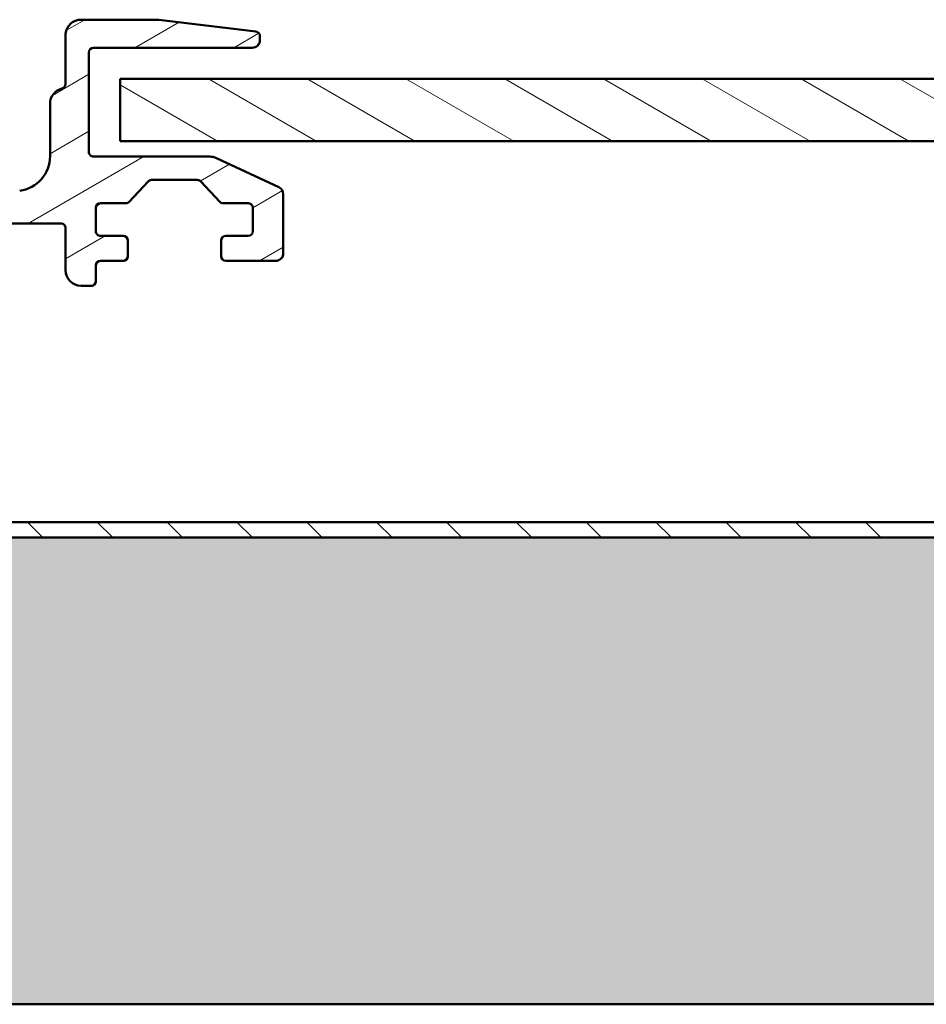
# Model space of a CAD drawing. Header units: millimetres. Extents: x 200 to 13555, y -185 to 8310.
# Tile 51 of 94: x 5755 to 5813, y 7617 to 7680. Entities that reach past the tile are written whole.
import ezdxf

# ---------------------------------------------------------------- set-up
doc = ezdxf.new("R2010")
doc.units = ezdxf.units.MM
doc.header["$LTSCALE"] = 10
doc.layers.add('Schraffur', color=7, linetype='Continuous', lineweight=18)
doc.layers.add('Sichtbare Kanten(DIN)', color=7, linetype='Continuous', lineweight=50)

msp = doc.modelspace()

# ---------------------------------------------------------------- hatches: boundary and pattern name
at = {"layer": 'Schraffur'}
h = msp.add_hatch(dxfattribs=at)
h.set_pattern_fill('ANSI31', color=256, scale=25.4, angle=-14.999977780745, style=0)
h.set_pattern_definition([(30.000022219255, (0, 0), (-1.587501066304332, 2.749630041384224), [])])
edge = h.paths.add_edge_path()
edge.add_ellipse((5761.236124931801, 7665.042598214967), major_axis=(-1.043788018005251e-15, -0.300041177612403), ratio=0.9998627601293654, start_angle=1.993488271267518e-13, end_angle=90.0000000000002)
edge.add_line((5761.536124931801, 7665.042598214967), (5761.5361249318, 7666.042735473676))
edge.add_ellipse((5761.236124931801, 7666.042735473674), major_axis=(1.043788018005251e-15, 0.300041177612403), ratio=0.9998627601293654, start_angle=270.0000000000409, end_angle=360.0000000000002)
edge.add_line((5761.236124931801, 7666.342776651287), (5759.786124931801, 7666.342776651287))
edge.add_ellipse((5759.786124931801, 7666.6428178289), major_axis=(1.043788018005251e-15, 0.300041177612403), ratio=0.9998627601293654, start_angle=90.00000000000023, end_angle=180.0000000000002, ccw=False)
edge.add_line((5759.486124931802, 7666.6428178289), (5759.486124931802, 7668.143023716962))
edge.add_ellipse((5759.786124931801, 7668.143023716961), major_axis=(-1.043788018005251e-15, -0.300041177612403), ratio=0.9998627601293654, start_angle=180.0000000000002, end_angle=270.0000000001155, ccw=False)
edge.add_line((5759.786124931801, 7668.443064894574), (5761.405681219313, 7668.443064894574))
edge.add_ellipse((5761.405681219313, 7668.743106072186), major_axis=(-5.55632770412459e-14, -0.300041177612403), ratio=0.9998627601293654, start_angle=1.061180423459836e-11, end_angle=47.00000000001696)
edge.add_line((5761.625087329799, 7668.538478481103), (5762.84593516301, 7669.847857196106))
edge.add_ellipse((5763.065341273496, 7669.643229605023), major_axis=(-5.55632770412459e-14, -0.300041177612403), ratio=0.9998627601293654, start_angle=180.0000000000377, end_angle=227.0000000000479, ccw=False)
edge.add_line((5763.065341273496, 7669.943270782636), (5766.006908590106, 7669.943270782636))
edge.add_ellipse((5766.006908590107, 7669.643229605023), major_axis=(-1.043788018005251e-15, -0.300041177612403), ratio=0.9998627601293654, start_angle=132.9999999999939, end_angle=180.0000000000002, ccw=False)
edge.add_line((5766.226314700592, 7669.847857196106), (5767.447162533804, 7668.538478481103))
edge.add_ellipse((5767.666568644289, 7668.743106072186), major_axis=(-1.043788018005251e-15, -0.300041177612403), ratio=0.9998627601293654, start_angle=313.0000000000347, end_angle=360.0000000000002)
edge.add_line((5767.666568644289, 7668.443064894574), (5769.286124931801, 7668.443064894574))
edge.add_ellipse((5769.286124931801, 7668.143023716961), major_axis=(-1.043788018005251e-15, -0.300041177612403), ratio=0.9998627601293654, start_angle=90.00000000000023, end_angle=180.0000000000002, ccw=False)
edge.add_line((5769.586124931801, 7668.143023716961), (5769.586124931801, 7666.642817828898))
edge.add_ellipse((5769.286124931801, 7666.6428178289), major_axis=(1.043788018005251e-15, 0.300041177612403), ratio=0.9998627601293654, start_angle=180.0000000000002, end_angle=269.9999999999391, ccw=False)
edge.add_line((5769.286124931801, 7666.342776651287), (5767.836124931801, 7666.342776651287))
edge.add_ellipse((5767.836124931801, 7666.042735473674), major_axis=(1.04378801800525e-15, 0.3000411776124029), ratio=0.9998627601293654, start_angle=1.993488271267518e-13, end_angle=90.0000000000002)
edge.add_line((5767.536124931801, 7666.042735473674), (5767.536124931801, 7665.042598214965))
edge.add_ellipse((5767.836124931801, 7665.042598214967), major_axis=(-1.043788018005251e-15, -0.300041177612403), ratio=0.9998627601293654, start_angle=270.0000000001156, end_angle=360.0000000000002)
edge.add_line((5767.836124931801, 7664.742557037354), (5771.036124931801, 7664.742557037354))
edge.add_ellipse((5771.036124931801, 7665.242625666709), major_axis=(-1.739646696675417e-15, -0.5000686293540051), ratio=0.9998627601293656, start_angle=0, end_angle=90.0000000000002)
edge.add_line((5771.536124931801, 7665.242625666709), (5771.536124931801, 7669.026225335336))
edge.add_ellipse((5771.036124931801, 7669.026225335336), major_axis=(1.175334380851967e-13, 0.5000686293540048), ratio=0.9998627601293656, start_angle=269.999999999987, end_angle=335.0000000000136)
edge.add_line((5771.247434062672, 7669.479441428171), (5767.237048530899, 7671.349771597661))
edge.add_ellipse((5766.814430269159, 7670.443339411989), major_axis=(3.479293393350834e-15, 1.00013725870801), ratio=0.9998627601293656, start_angle=335.0000000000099, end_angle=360.0000000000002)
edge.add_line((5766.814430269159, 7671.443476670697), (5759.336124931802, 7671.443476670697))
edge.add_ellipse((5759.336124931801, 7671.74351784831), major_axis=(1.043788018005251e-15, 0.300041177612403), ratio=0.9998627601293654, start_angle=90.00000000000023, end_angle=180.0000000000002, ccw=False)
edge.add_line((5759.036124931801, 7671.74351784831), (5759.0361249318, 7678.144396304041))
edge.add_ellipse((5759.336124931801, 7678.144396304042), major_axis=(-1.043788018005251e-15, -0.300041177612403), ratio=0.9998627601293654, start_angle=180.0000000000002, end_angle=270.00000000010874, ccw=False)
edge.add_line((5759.336124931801, 7678.444437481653), (5769.536124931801, 7678.444437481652))
edge.add_ellipse((5769.536124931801, 7678.944506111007), major_axis=(-1.739646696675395e-15, -0.5000686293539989), ratio=0.9998627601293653, start_angle=0, end_angle=90.0000000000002)
edge.add_line((5770.036124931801, 7678.944506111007), (5770.036124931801, 7679.17912073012))
edge.add_ellipse((5769.736124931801, 7679.17912073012), major_axis=(7.08592012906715e-14, 0.300041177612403), ratio=0.9998627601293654, start_angle=269.9999999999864, end_angle=353.0000000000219)
edge.add_line((5769.772685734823, 7679.476925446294), (5763.538859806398, 7680.242448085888))
edge.add_ellipse((5763.502299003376, 7679.944643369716), major_axis=(1.043788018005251e-15, 0.300041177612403), ratio=0.9998627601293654, start_angle=352.9999999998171, end_angle=360.0000000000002)
edge.add_line((5763.502299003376, 7680.244684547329), (5758.5361249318, 7680.244684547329))
edge.add_ellipse((5758.536124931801, 7679.24454728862), major_axis=(5.699739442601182e-15, 1.000137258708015), ratio=0.9998627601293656, start_angle=1.65897732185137e-11, end_angle=90.00000000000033)
edge.add_line((5757.536124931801, 7679.24454728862), (5757.536124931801, 7676.10902803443))
edge.add_ellipse((5757.236124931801, 7676.109028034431), major_axis=(1.043788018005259e-15, 0.3000411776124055), ratio=0.9998627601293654, start_angle=193.342363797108, end_angle=269.99999999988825, ccw=False)
edge.add_ellipse((5757.536124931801, 7674.843943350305), major_axis=(3.479293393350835e-15, 1.00013725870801), ratio=0.9998627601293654, start_angle=13.3423637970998, end_angle=90.0000000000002)
edge.add_line((5756.536124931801, 7674.843943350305), (5756.5361249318, 7671.477142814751))
edge.add_ellipse((5754.286124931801, 7671.477142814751), major_axis=(7.828410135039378e-15, 2.250308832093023), ratio=0.999862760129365, start_angle=187.6468701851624, end_angle=269.9999999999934, ccw=False)
edge.add_ellipse((5752.286124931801, 7686.375525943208), major_axis=(2.543470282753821e-12, 17.28237183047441), ratio=0.9998627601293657, start_angle=172.3531298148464, end_angle=187.6468701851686, ccw=False)
edge.add_ellipse((5750.286124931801, 7671.477142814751), major_axis=(4.212608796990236e-13, 2.250308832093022), ratio=0.9998627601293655, start_angle=90.00000000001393, end_angle=172.3531298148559, ccw=False)
edge.add_line((5748.036124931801, 7671.477142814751), (5748.036124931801, 7676.994238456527))
edge.add_ellipse((5747.286124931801, 7676.994238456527), major_axis=(2.609470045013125e-15, 0.7501029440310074), ratio=0.9998627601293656, start_angle=269.99999999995, end_angle=450.0000000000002)
edge.add_line((5746.536124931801, 7676.994238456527), (5746.536124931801, 7671.477142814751))
edge.add_ellipse((5744.2861249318, 7671.477142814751), major_axis=(7.828410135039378e-15, 2.250308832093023), ratio=0.999862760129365, start_angle=187.6468701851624, end_angle=269.9999999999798, ccw=False)
edge.add_ellipse((5742.286124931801, 7686.375525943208), major_axis=(3.770821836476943e-12, 17.28237183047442), ratio=0.9998627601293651, start_angle=172.3531298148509, end_angle=187.6468701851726, ccw=False)
edge.add_ellipse((5740.286124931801, 7671.477142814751), major_axis=(4.167852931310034e-13, 2.250308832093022), ratio=0.9998627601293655, start_angle=90.00000000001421, end_angle=172.3531298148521, ccw=False)
edge.add_line((5738.0361249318, 7671.477142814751), (5738.0361249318, 7676.994238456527))
edge.add_ellipse((5737.286124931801, 7676.994238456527), major_axis=(2.609470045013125e-15, 0.7501029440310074), ratio=0.9998627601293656, start_angle=269.99999999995, end_angle=450.0000000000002)
edge.add_line((5736.536124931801, 7676.994238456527), (5736.536124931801, 7664.142474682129))
edge.add_ellipse((5737.536124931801, 7664.142474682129), major_axis=(-3.479293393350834e-15, -1.00013725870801), ratio=0.9998627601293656, start_angle=269.9999999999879, end_angle=450.0000000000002)
edge.add_line((5738.536124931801, 7664.142474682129), (5738.536124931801, 7666.84284528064))
edge.add_ellipse((5738.836124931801, 7666.842845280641), major_axis=(-1.043788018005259e-15, -0.3000411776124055), ratio=0.9998627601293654, start_angle=180.0000000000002, end_angle=269.9999999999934, ccw=False)
edge.add_line((5738.836124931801, 7667.142886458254), (5745.246561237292, 7667.142886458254))
edge.add_ellipse((5745.246561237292, 7667.442927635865), major_axis=(-1.119591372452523e-13, -0.300041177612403), ratio=0.9998627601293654, start_angle=2.137332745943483e-11, end_angle=30.00000000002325)
edge.add_line((5745.396561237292, 7667.183084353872), (5747.186124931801, 7668.216431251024))
edge.add_ellipse((5747.336124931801, 7667.95658796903), major_axis=(-5.715922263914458e-14, -0.300041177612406), ratio=0.9998627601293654, start_angle=150.0000000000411, end_angle=210.0000000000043, ccw=False)
edge.add_line((5747.486124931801, 7668.216431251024), (5749.275688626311, 7667.183084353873))
edge.add_ellipse((5749.42568862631, 7667.442927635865), major_axis=(-1.043788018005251e-15, -0.300041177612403), ratio=0.9998627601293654, start_angle=329.9999999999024, end_angle=360.0000000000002)
edge.add_line((5749.42568862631, 7667.142886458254), (5757.236124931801, 7667.142886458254))
edge.add_ellipse((5757.236124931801, 7666.842845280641), major_axis=(-1.04378801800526e-15, -0.300041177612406), ratio=0.9998627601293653, start_angle=90.00000000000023, end_angle=180.0000000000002, ccw=False)
edge.add_line((5757.536124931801, 7666.842845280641), (5757.5361249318, 7664.142474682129))
edge.add_ellipse((5758.536124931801, 7664.142474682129), major_axis=(-3.479293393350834e-15, -1.00013725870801), ratio=0.9998627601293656, start_angle=270.0000000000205, end_angle=360.0000000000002)
edge.add_line((5758.536124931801, 7663.142337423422), (5759.186124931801, 7663.142337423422))
edge.add_ellipse((5759.186124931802, 7663.442378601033), major_axis=(-1.043788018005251e-15, -0.300041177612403), ratio=0.9998627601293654, start_angle=1.993488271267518e-13, end_angle=90.0000000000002)
edge.add_line((5759.486124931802, 7663.442378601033), (5759.486124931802, 7664.442515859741))
edge.add_ellipse((5759.786124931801, 7664.442515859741), major_axis=(-1.043788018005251e-15, -0.300041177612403), ratio=0.9998627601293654, start_angle=180.0000000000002, end_angle=270.00000000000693, ccw=False)
edge.add_line((5759.786124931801, 7664.742557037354), (5761.236124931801, 7664.742557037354))
h = msp.add_hatch(dxfattribs=at)
h.set_pattern_fill('ANSI31', color=256, scale=25.4, angle=105.00024553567, style=0)
h.set_pattern_definition([(150.00024553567, (0, 0), (-1.587488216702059, -2.749637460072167), [])])
h.paths.add_polyline_path([(7531.036124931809, 7672.443613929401), (7531.036124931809, 7676.444162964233), (5761.036124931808, 7676.444162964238), (5761.036124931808, 7672.443613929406)])
h = msp.add_hatch(dxfattribs=at)
h.set_pattern_fill('ANSI31', color=256, scale=25.4, angle=90.00021045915, style=0)
h.set_pattern_definition([(135.00021045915, (0, 0), (-2.245055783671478, -2.245072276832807), [])])
h.paths.add_polyline_path([(7719.036124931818, 7646.949454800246), (7719.036124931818, 7647.949454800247), (7688.327765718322, 7647.949454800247), (7687.560581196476, 7647.949454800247), (7619.211668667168, 7647.949454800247), (7618.444484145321, 7647.949454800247), (7617.977765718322, 7647.949454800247), (7617.210581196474, 7647.949454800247), (7568.861668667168, 7647.949454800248), (7568.094484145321, 7647.949454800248), (2119.977765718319, 7647.949454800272), (2119.210581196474, 7647.949454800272), (2070.861668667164, 7647.949454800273), (2070.09448414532, 7647.949454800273), (2069.627765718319, 7647.949454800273), (2068.860581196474, 7647.949454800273), (2000.511668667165, 7647.949454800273), (1999.744484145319, 7647.949454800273), (1969.036124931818, 7647.949454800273), (1969.036124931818, 7646.949454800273)])
h = msp.add_hatch(dxfattribs=at)
h.set_pattern_fill('WOOD', color=256, scale=382.3228370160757, angle=45, style=0, pattern_type=2)
h.set_pattern_definition([(40.23599999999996, (-45.95832201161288, 45.95832201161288), (-3244.119386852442, -2703.398502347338), [46.03778674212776, -4557.747004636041]), (56.3099, (-10.81372282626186, 75.69605978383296), (811.0302675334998, 1351.715234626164), [58.48430670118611, -1890.987868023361]), (90, (21.6274456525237, 124.3578125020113), (-270.3431543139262, 270.3431543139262), [43.25485881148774, -497.4325967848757]), (91.84759999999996, (21.6274456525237, 167.6127038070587), (-270.341219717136, 7839.936157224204), [83.84989764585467, -8301.146366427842]), (57.99460000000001, (18.92401494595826, 251.4190557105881), (-1892.402357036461, -2973.773329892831), [51.00836594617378, -5049.79649587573]), (45, (45.95832201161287, 294.6739470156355), (0, 540.6861413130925), [95.58070925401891, -286.7421277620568]), (35.53800000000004, (113.5440896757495, 362.2597146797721), (-1622.052779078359, -1081.381710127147), [46.51148473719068, -2279.068486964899]), (39.28899999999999, (-118.9509510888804, 118.9509510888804), (-2703.44659666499, -2162.725664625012), [38.4230627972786, -3803.875188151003]), (45, (-89.21321331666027, 143.2818274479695), (0, 540.6861413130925), [57.34842555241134, -324.9744114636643]), (73.3008, (-48.66175271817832, 183.8332880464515), (1351.71372219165, 4595.840238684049), [56.44920223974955, -5588.489373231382]), (97.12499999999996, (-32.44116847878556, 237.9019021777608), (270.3421333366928, -2433.08637911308), [87.18298813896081, -4271.960683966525]), (84.28939999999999, (-43.25489130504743, 324.4116847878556), (270.3432289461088, 2973.772709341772), [54.3383978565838, -5379.473478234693]), (51.3402, (-37.84802989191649, 378.4802989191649), (1892.400667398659, 2433.087602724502), [69.24172436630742, -3392.83990607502]), (33.11100000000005, (5.406861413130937, 432.5489130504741), (-4595.840923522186, -2973.74028791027), [74.23371364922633, -7349.124269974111]), (38.29, (-202.7573029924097, 202.7573029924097), (2703.437771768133, 2162.737763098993), [65.44296465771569, -6478.88102835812]), (48.36649999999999, (-151.3921195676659, 243.3087635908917), (4055.139864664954, 4595.831552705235), [65.10728520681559, -6445.618941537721]), (78.6901, (-108.1372282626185, 291.97051630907), (-270.3425153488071, -811.02907829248), [68.9243964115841, -1309.558943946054]), (92.48959999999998, (-94.62007472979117, 359.5562839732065), (-270.347227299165, 5677.188277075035), [62.23756999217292, -6161.514841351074]), (59.9314, (-97.32350543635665, 421.7351902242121), (2162.750896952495, 3784.811574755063), [59.35256186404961, -5875.881449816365]), (45, (-67.58576766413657, 473.100373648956), (0, 540.6861413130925), [45.87874044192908, -336.4440965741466]), (32.005, (-35.14459918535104, 505.5415421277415), (2973.786541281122, 1892.381596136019), [51.00836594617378, -5049.79649587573]), (45, (83.80635190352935, 83.80635190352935), (0, 540.6861413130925), [0, -382.3228370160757]), (268.152, (81.10292119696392, 162.2058423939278), (270.3959527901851, 7839.934269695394), [83.84989764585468, -8301.146366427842]), (251.565, (-191.9435801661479, 348.7425611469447), (-0.0002411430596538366, -540.6859049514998), [34.19610151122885, -820.7018483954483]), (233.13, (-202.7573029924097, 316.3013926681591), (-1351.719228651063, -1892.399512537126), [54.06847793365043, -2649.363447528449]), (201.801, (-235.1984714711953, 273.0465013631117), (-1892.40602214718, -811.0150014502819), [29.11694262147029, -2882.568908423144]), (71.5651, (81.10292119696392, 162.2058423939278), (-0.0007025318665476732, 540.6859049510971), [42.7448401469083, -812.1531097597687]), (51.7098, (94.62007472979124, 202.7573029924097), (-2162.747199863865, -2703.430222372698), [65.44296465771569, -6478.88102835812]), (34.87500000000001, (135.1715353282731, 254.1224864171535), (5406.870364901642, 3784.763066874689), [108.7437022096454, -10765.63760611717]), (34.69500000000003, (-16.22058423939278, 16.22058423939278), (1892.40665907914, 1351.711480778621), [42.7448401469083, -4231.740321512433]), (60.5241, (18.92401494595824, 40.55146059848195), (-2162.739987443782, -3784.7930131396), [71.42364079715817, -7070.946173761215]), (87.87890000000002, (54.06861413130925, 102.7303668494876), (-270.3429413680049, -6758.565834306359), [73.04277801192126, -7231.215907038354]), (79.6952, (56.7720448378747, 175.7229959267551), (811.0258795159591, 4595.835985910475), [60.4505930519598, -5984.614064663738]), (54.4623, (67.5857676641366, 235.1984714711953), (1081.373217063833, 1622.058441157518), [69.76741826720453, -2255.811788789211]), (38.41800000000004, (108.1372282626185, 291.97051630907), (-5136.522213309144, -4055.141079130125), [100.0634445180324, -9906.290565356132]), (36.86999999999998, (-83.80635190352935, 83.80635190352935), (-1892.399512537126, -1351.719228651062), [54.06847793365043, -2649.363447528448]), (56.3099, (-40.55146059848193, 116.2475203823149), (811.0302675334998, 1351.715234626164), [58.48430670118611, -1890.987868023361]), (87.5104, (-8.110292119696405, 164.9092731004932), (-270.3472272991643, -5677.188277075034), [62.23756999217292, -6161.514841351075]), (90, (-5.406861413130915, 227.0881793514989), (-270.3431543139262, 270.3431543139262), [70.28928893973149, -470.398548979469]), (62.35400000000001, (-5.406861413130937, 297.3773777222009), (-2433.082572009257, -4595.817713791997), [64.08915949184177, -6344.800409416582]), (41.63400000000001, (24.33087635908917, 354.1494225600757), (-4595.796164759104, -4055.179970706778), [65.10728520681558, -6445.61894153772]), (27.89700000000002, (72.9926290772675, 397.404313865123), (3514.452857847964, 1892.376192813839), [52.00164067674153, -5148.168161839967]), (36.25400000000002, (-151.3921195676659, 151.3921195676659), (2162.740166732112, 1622.064885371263), [50.28654042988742, -4978.378589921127]), (59.9314, (-110.840658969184, 181.129857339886), (2162.750896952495, 3784.811574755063), [59.35256186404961, -5875.881449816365]), (77.0054, (-81.10292119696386, 232.4950407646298), (-540.6857291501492, -2162.74532387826), [72.13667288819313, -3534.689325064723]), (94.89909999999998, (-64.88233695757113, 302.7842391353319), (540.6859140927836, -6488.218836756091), [94.96708110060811, -9401.739117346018]), (60.94540000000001, (-72.9926290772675, 397.404313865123), (-811.0298331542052, -1351.716360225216), [55.66696971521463, -2727.686103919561]), (38.99099999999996, (-45.95832201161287, 446.0660665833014), (2973.761936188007, 2433.078371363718), [73.04277801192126, -7231.215907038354]), (21.80099999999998, (10.81372282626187, 492.0243885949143), (1892.40602214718, 811.0150014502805), [29.11694262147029, -2882.568908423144]), (35.53800000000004, (-232.4950407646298, 232.4950407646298), (-1622.052779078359, -1081.381710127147), [46.51148473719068, -2279.068486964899]), (55.008, (-194.6470108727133, 259.5293478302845), (2433.088769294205, 3514.463868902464), [65.9992443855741, -6533.935516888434]), (82.4054, (-156.7989809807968, 313.5979619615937), (811.026859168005, 6217.909090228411), [81.82052802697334, -8100.235715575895]), (74.0546, (124.3578125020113, 124.3578125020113), (811.0289934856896, 2973.772785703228), [39.36243000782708, -3896.901980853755]), (55.78429999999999, (135.1715353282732, 162.2058423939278), (-3514.469740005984, -5136.533216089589), [81.7314468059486, -8091.404058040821]), (37.87500000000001, (181.129857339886, 229.7916100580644), (-2162.74420346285, -1622.05899110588), [92.47165994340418, -2989.913691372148])])
h.paths.add_polyline_path([(1969.036124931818, 7616.949454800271), (2295.445215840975, 7616.94945480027), (2355.445215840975, 7616.94945480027), (2923.717943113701, 7616.949454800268), (2983.717943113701, 7616.949454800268), (3551.990670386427, 7616.949454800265), (3611.990670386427, 7616.949454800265), (4180.263397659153, 7616.949454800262), (4240.263397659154, 7616.949454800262), (4808.536124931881, 7616.949454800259), (4868.536124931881, 7616.949454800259), (5436.80885220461, 7616.949454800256), (5496.80885220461, 7616.949454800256), (6065.081579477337, 7616.949454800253), (6125.081579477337, 7616.949454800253), (6693.354306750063, 7616.94945480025), (6753.354306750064, 7616.94945480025), (7321.627034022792, 7616.949454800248), (7381.627034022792, 7616.949454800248), (7719.036124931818, 7616.949454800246), (7719.036124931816, 7646.949454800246), (1969.036124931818, 7646.949454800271)])

# ---------------------------------------------------------------- linework, layer by layer
at = {"layer": 'Sichtbare Kanten(DIN)'}
for p, q in [((5763.502299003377, 7680.244684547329), (5758.536124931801, 7680.244684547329)), ((5769.772685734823, 7679.476925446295), (5763.538859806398, 7680.242448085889)), ((5757.536124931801, 7679.24454728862), (5757.536124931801, 7676.109028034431)), ((5770.036124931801, 7678.944506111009), (5770.036124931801, 7679.179120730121)), ((5759.336124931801, 7678.444437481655), (5769.536124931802, 7678.444437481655)), ((5769.536124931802, 7678.442780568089), (5759.336124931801, 7678.442780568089)), ((5770.036124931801, 7678.944506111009), (5770.036124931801, 7678.942849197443)), ((5759.036124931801, 7671.74351784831), (5759.036124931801, 7678.144396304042)), ((7531.036124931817, 7676.444162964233), (5761.036124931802, 7676.444162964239)), ((5761.036124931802, 7676.444162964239), (5761.036124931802, 7672.443613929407)), ((5756.536124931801, 7674.843943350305), (5756.536124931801, 7671.477142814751)), ((5761.036124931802, 7672.443613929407), (7531.036124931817, 7672.443613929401)), ((5761.036124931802, 7672.441957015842), (5761.036124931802, 7672.443613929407)), ((7531.036124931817, 7672.441957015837), (5761.036124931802, 7672.441957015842)), ((5766.814430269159, 7671.443476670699), (5759.336124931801, 7671.443476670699)), ((5771.247434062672, 7669.479441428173), (5767.237048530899, 7671.349771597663)), ((5761.625087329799, 7668.538478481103), (5762.845935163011, 7669.847857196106)), ((5762.845935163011, 7669.846200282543), (5761.625087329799, 7668.53682156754)), ((5763.065341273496, 7669.943270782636), (5766.006908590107, 7669.943270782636)), ((5766.006908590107, 7669.941613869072), (5763.065341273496, 7669.941613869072)), ((5766.226314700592, 7669.847857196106), (5767.447162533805, 7668.538478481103)), ((5767.447162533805, 7668.53682156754), (5766.226314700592, 7669.846200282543)), ((5771.536124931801, 7665.242625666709), (5771.536124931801, 7669.026225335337)), ((5759.786124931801, 7668.443064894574), (5761.405681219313, 7668.443064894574)), ((5761.405681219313, 7668.441407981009), (5759.786124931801, 7668.441407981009)), ((5767.666568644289, 7668.443064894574), (5769.286124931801, 7668.443064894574)), ((5769.286124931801, 7668.441407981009), (5767.666568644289, 7668.441407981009)), ((5759.486124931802, 7666.6428178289), (5759.486124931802, 7668.143023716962)), ((5769.586124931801, 7668.143023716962), (5769.586124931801, 7666.6428178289)), ((5749.42568862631, 7667.142886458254), (5757.236124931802, 7667.142886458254)), ((5757.236124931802, 7667.14122954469), (5749.42568862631, 7667.14122954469)), ((5757.536124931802, 7666.842845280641), (5757.536124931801, 7664.14247468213)), ((5761.236124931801, 7666.342776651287), (5759.786124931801, 7666.342776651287)), ((5761.536124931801, 7665.042598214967), (5761.536124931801, 7666.042735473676)), ((5767.536124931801, 7666.042735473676), (5767.536124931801, 7665.042598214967)), ((5769.286124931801, 7666.342776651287), (5767.836124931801, 7666.342776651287)), ((5771.536124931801, 7665.242625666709), (5771.536124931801, 7665.240968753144)), ((5759.786124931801, 7664.742557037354), (5761.236124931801, 7664.742557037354)), ((5761.236124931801, 7664.74090012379), (5759.786124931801, 7664.74090012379)), ((5761.536124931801, 7665.042598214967), (5761.536124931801, 7665.040941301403)), ((5767.536124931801, 7665.042598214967), (5767.536124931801, 7665.040941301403)), ((5767.836124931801, 7664.742557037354), (5771.036124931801, 7664.742557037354)), ((5771.036124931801, 7664.74090012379), (5767.836124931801, 7664.74090012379)), ((5757.536124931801, 7664.14247468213), (5757.536124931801, 7664.140817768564)), ((5759.486124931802, 7663.442378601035), (5759.486124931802, 7664.442515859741)), ((5759.486124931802, 7663.442378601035), (5759.486124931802, 7663.440721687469)), ((5758.536124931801, 7663.142337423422), (5759.186124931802, 7663.142337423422)), ((5759.186124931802, 7663.140680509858), (5758.536124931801, 7663.140680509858)), ((7719.036124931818, 7647.949454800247), (1969.036124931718, 7647.949454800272)), ((7719.036124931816, 7646.949454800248), (1969.036124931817, 7646.949454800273)), ((1969.036124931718, 7646.949454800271), (7719.036124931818, 7646.949454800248)), ((1969.036124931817, 7616.949454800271), (7719.036124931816, 7616.949454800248))]:
    msp.add_line(p, q, dxfattribs=at)
for centre, major_axis, ratio, start_param, end_param in [((5758.536124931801, 7679.24454728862), (5.699739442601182e-15, 1.000137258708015), 0.9998627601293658, 5.329070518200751e-15, 1.570796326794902), ((5763.502299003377, 7679.944643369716), (1.04378801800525e-15, 0.300041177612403), 0.9998627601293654, 6.161012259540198, 6.28318530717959), ((5769.736124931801, 7679.179120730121), (7.085920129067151e-14, 0.300041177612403), 0.9998627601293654, 4.712388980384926, 6.16101225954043), ((5759.336124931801, 7678.144396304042), (-1.04378801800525e-15, -0.300041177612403), 0.9998627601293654, 3.141592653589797, 4.712388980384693), ((5759.336124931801, 7678.142739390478), (-1.04378801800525e-15, -0.300041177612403), 0.9998627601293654, 3.141592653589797, 4.712388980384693), ((5769.536124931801, 7678.944506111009), (-1.739646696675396e-15, -0.5000686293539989), 0.9998627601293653, 3.476042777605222e-15, 1.5707963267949), ((5769.536124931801, 7678.942849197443), (-1.739646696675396e-15, -0.5000686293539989), 0.9998627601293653, 0, 1.5707963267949), ((5757.236124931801, 7676.109028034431), (1.043788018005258e-15, 0.3000411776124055), 0.9998627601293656, 3.374460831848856, 4.712388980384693), ((5757.536124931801, 7674.843943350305), (3.479293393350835e-15, 1.00013725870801), 0.9998627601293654, 0.2328681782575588, 1.5707963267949), ((5754.286124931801, 7671.477142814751), (7.828410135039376e-15, 2.250308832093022), 0.9998627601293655, 3.275055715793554, 4.712388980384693), ((5759.336124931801, 7671.74351784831), (1.04378801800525e-15, 0.300041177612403), 0.9998627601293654, 1.5707963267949, 3.141592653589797), ((5766.814430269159, 7670.443339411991), (3.479293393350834e-15, 1.00013725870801), 0.9998627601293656, 5.846852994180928, 6.28318530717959), ((5763.065341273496, 7669.643229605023), (-5.556327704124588e-14, -0.300041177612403), 0.9998627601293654, 3.141592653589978, 3.96189740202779), ((5763.065341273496, 7669.641572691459), (-5.556327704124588e-14, -0.300041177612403), 0.9998627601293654, 3.141592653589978, 3.96189740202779), ((5766.006908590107, 7669.643229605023), (-1.04378801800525e-15, -0.300041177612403), 0.9998627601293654, 2.321287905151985, 3.141592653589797), ((5766.006908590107, 7669.641572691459), (-1.04378801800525e-15, -0.300041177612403), 0.9998627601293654, 2.321287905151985, 3.141592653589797), ((5771.036124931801, 7669.026225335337), (1.175334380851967e-13, 0.5000686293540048), 0.9998627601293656, 4.712388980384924, 5.846852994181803), ((5759.786124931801, 7668.143023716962), (-1.04378801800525e-15, -0.300041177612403), 0.9998627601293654, 3.141592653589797, 4.712388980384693), ((5759.786124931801, 7668.141366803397), (-1.04378801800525e-15, -0.300041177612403), 0.9998627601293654, 3.141592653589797, 4.712388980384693), ((5761.405681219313, 7668.743106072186), (-5.556327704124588e-14, -0.300041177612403), 0.9998627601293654, 1.856292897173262e-13, 0.8203047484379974), ((5761.405681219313, 7668.741449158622), (-5.556327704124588e-14, -0.300041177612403), 0.9998627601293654, 0, 0.8203047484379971), ((5767.666568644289, 7668.743106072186), (-1.04378801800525e-15, -0.300041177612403), 0.9998627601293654, 5.462880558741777, 6.28318530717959), ((5767.666568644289, 7668.741449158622), (-1.04378801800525e-15, -0.300041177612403), 0.9998627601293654, 5.462880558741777, 6.28318530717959), ((5769.286124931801, 7668.143023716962), (-1.04378801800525e-15, -0.300041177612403), 0.9998627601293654, 1.5707963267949, 3.141592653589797), ((5769.286124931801, 7668.141366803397), (-1.04378801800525e-15, -0.300041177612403), 0.9998627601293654, 1.5707963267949, 3.141592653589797), ((5757.236124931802, 7666.842845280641), (-1.04378801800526e-15, -0.300041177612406), 0.9998627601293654, 1.5707963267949, 3.141592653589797), ((5757.236124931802, 7666.841188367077), (-1.04378801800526e-15, -0.300041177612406), 0.9998627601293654, 1.5707963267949, 3.141592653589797), ((5759.786124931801, 7666.6428178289), (1.04378801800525e-15, 0.300041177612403), 0.9998627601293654, 1.5707963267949, 3.141592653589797), ((5769.286124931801, 7666.6428178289), (1.04378801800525e-15, 0.300041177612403), 0.9998627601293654, 3.141592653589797, 4.712388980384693), ((5761.236124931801, 7666.042735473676), (1.04378801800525e-15, 0.300041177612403), 0.9998627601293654, 4.712388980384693, 6.28318530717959), ((5767.836124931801, 7666.042735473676), (1.04378801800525e-15, 0.3000411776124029), 0.9998627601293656, 3.476042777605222e-15, 1.5707963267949), ((5771.036124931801, 7665.242625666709), (-1.739646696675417e-15, -0.5000686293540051), 0.9998627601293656, 3.476042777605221e-15, 1.5707963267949), ((5771.036124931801, 7665.240968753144), (-1.739646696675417e-15, -0.5000686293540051), 0.9998627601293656, 0, 1.5707963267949), ((5759.786124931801, 7664.442515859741), (-1.04378801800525e-15, -0.300041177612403), 0.9998627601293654, 3.141592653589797, 4.712388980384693), ((5759.786124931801, 7664.440858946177), (-1.04378801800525e-15, -0.300041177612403), 0.9998627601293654, 3.141592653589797, 4.712388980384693), ((5761.236124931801, 7665.042598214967), (-1.04378801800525e-15, -0.300041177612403), 0.9998627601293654, 3.476042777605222e-15, 1.5707963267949), ((5761.236124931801, 7665.040941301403), (-1.04378801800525e-15, -0.300041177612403), 0.9998627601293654, 0, 1.5707963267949), ((5767.836124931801, 7665.042598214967), (-1.04378801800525e-15, -0.300041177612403), 0.9998627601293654, 4.712388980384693, 6.28318530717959), ((5767.836124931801, 7665.040941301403), (-1.04378801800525e-15, -0.300041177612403), 0.9998627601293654, 4.712388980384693, 6.28318530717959), ((5758.536124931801, 7664.14247468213), (-3.479293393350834e-15, -1.00013725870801), 0.9998627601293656, 4.712388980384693, 6.28318530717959), ((5758.536124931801, 7664.140817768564), (-3.479293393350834e-15, -1.00013725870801), 0.9998627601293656, 4.712388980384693, 6.28318530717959), ((5759.186124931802, 7663.442378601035), (-1.04378801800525e-15, -0.300041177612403), 0.9998627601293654, 3.476042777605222e-15, 1.5707963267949), ((5759.186124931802, 7663.440721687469), (-1.04378801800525e-15, -0.300041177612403), 0.9998627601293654, 0, 1.5707963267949)]:
    msp.add_ellipse(centre, major_axis=major_axis, ratio=ratio, start_param=start_param, end_param=end_param, dxfattribs=at)

doc.saveas('drawing.dxf')
